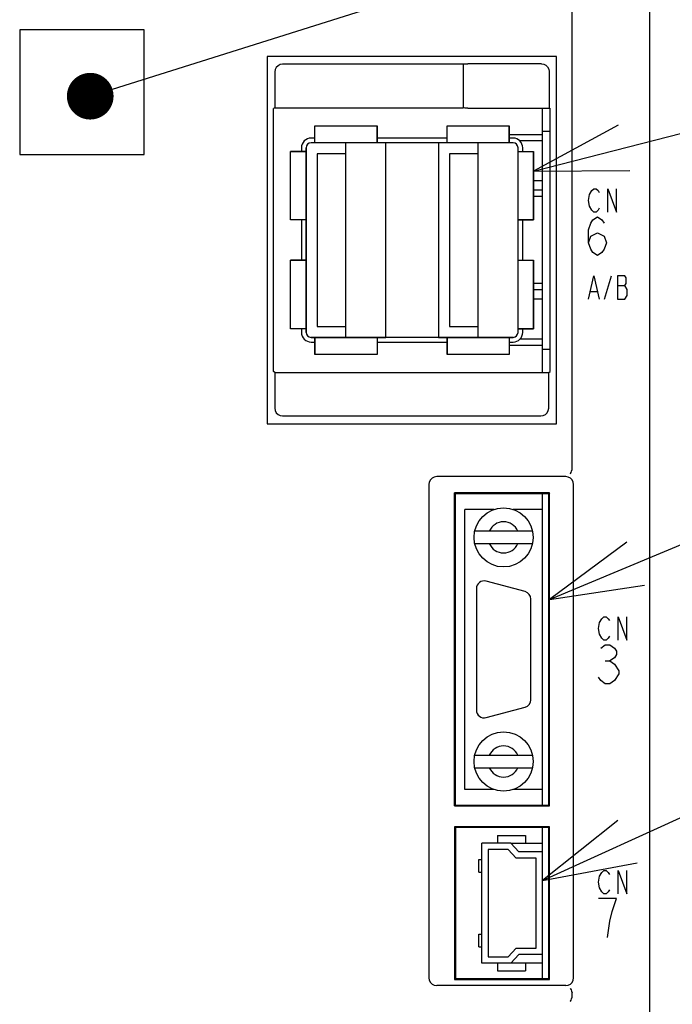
# Model space of a CAD drawing. Extents: x 0 to 1260, y 0 to 891.
# Tile 20 of 36: x 750 to 792, y 551 to 614. Entities that reach past the tile are written whole.
import ezdxf

# ---------------------------------------------------------------- set-up
doc = ezdxf.new("R2010")
doc.units = 0
doc.header["$LTSCALE"] = 69.3
doc.layers.get('0').update_dxf_attribs({"linetype": 'CONTINUOUS'})
for name, color, linetype in [('ALL_AXIS', 7, 'CONTINUOUS'), ('ALL_CURVE', 7, 'CONTINUOUS'), ('ALL_FEATURES', 7, 'CONTINUOUS'), ('ALL_NOTE', 7, 'CONTINUOUS')]:
    doc.layers.add(name, color=color, linetype=linetype)

msp = doc.modelspace()

# ---------------------------------------------------------------- linework, layer by layer
at = {"color": 2, "linetype": 'CONTINUOUS'}
msp.add_line((783.28, 604.186), (812.25, 611.613), dxfattribs=at)
at = {"color": 7, "linetype": 'CONTINUOUS'}
for p, q in [((783.85, 606.52), (781.72, 606.52)), ((783.85, 606.12), (782.397, 606.12)), ((783.85, 603.55), (783.28, 603.55)), ((783.85, 602.95), (783.28, 602.95)), ((783.85, 596.55), (783.28, 596.55)), ((783.85, 595.95), (783.28, 595.95)), ((783.85, 593.38), (782.397, 593.38)), ((783.85, 592.98), (781.72, 592.98)), ((781.827, 561), (783.85, 561)), ((783.85, 553.3), (781.827, 553.3))]:
    msp.add_line(p, q, dxfattribs=at)
at = {"color": 2, "linetype": 'CONTINUOUS'}
msp.add_lwpolyline([(788.72, 607.129), (783.28, 604.186), (789.465, 604.223)], dxfattribs=at)
at = {"layer": 'ALL_AXIS', "color": 7, "linetype": 'CONTINUOUS'}
for p, q in [((783.85, 591.25), (783.85, 608.233)), ((783.85, 606.75), (784.336, 606.75)), ((769.22, 606.3), (768.98, 606.3)), ((777.72, 606.3), (773.22, 606.3)), ((781.96, 606.3), (781.72, 606.3)), ((768.36, 605.68), (768.36, 605.45)), ((782.58, 605.45), (782.58, 605.68)), ((768.36, 601.05), (768.36, 598.45)), ((782.58, 598.45), (782.58, 601.05)), ((768.36, 594.05), (768.36, 593.82)), ((782.58, 593.82), (782.58, 594.05)), ((768.98, 593.2), (769.22, 593.2)), ((773.22, 593.2), (777.72, 593.2)), ((781.72, 593.2), (781.96, 593.2)), ((783.85, 592.75), (784.336, 592.75)), ((783.85, 563.45), (783.85, 583.45)), ((780.742, 582.45), (778.85, 582.45)), ((783.85, 582.45), (781.958, 582.45)), ((782.729, 577.163), (780.229, 577.833)), ((779.6, 577.35), (779.6, 569.55)), ((783.1, 570.22), (783.1, 576.68)), ((780.229, 569.067), (782.729, 569.737)), ((780.742, 564.45), (778.85, 564.45)), ((783.85, 564.45), (781.958, 564.45)), ((783.85, 560.45), (783.85, 562)), ((783.85, 552.3), (783.85, 553.85))]:
    msp.add_line(p, q, dxfattribs=at)
for centre, radius, start, end in [((768.98, 605.68), 0.62, 90, 180), ((781.96, 605.68), 0.62, 0, 90), ((768.98, 593.82), 0.62, 180, 270), ((781.96, 593.82), 0.62, 270, 360), ((780.1, 577.35), 0.5, 75, 180), ((782.6, 576.68), 0.5, 0, 75), ((782.6, 570.22), 0.5, 285, 360), ((780.1, 569.55), 0.5, 180, 285)]:
    msp.add_arc(centre, radius, start, end, dxfattribs=at)
at = {"layer": 'ALL_CURVE', "color": 40, "linetype": 'CONTINUOUS'}
for p, q in [((769.22, 606), (769.22, 607.1)), ((769.22, 607.1), (773.22, 607.1)), ((773.22, 606), (773.22, 607.1)), ((777.72, 606), (777.72, 607.1)), ((777.72, 607.1), (781.72, 607.1)), ((781.72, 606), (781.72, 607.1)), ((767.66, 601.05), (767.66, 605.45)), ((768.66, 605.45), (767.66, 605.45)), ((768.66, 593.82), (768.66, 605.68)), ((781.96, 606), (768.98, 606)), ((771.22, 593.5), (771.22, 606)), ((779.72, 593.5), (779.72, 606)), ((782.28, 593.82), (782.28, 605.68)), ((782.28, 605.45), (783.28, 605.45)), ((783.28, 601.05), (783.28, 605.45)), ((768.66, 601.05), (767.66, 601.05)), ((782.28, 601.05), (783.28, 601.05)), ((767.66, 594.05), (767.66, 598.45)), ((768.66, 598.45), (767.66, 598.45)), ((782.28, 598.45), (783.28, 598.45)), ((783.28, 594.05), (783.28, 598.45)), ((768.66, 594.05), (767.66, 594.05)), ((782.28, 594.05), (783.28, 594.05)), ((781.96, 593.5), (768.98, 593.5)), ((769.22, 593.5), (769.22, 592.4)), ((773.22, 593.5), (773.22, 592.4)), ((777.72, 593.5), (777.72, 592.4)), ((781.72, 593.5), (781.72, 592.4)), ((773.22, 592.4), (769.22, 592.4)), ((781.72, 592.4), (777.72, 592.4))]:
    msp.add_line(p, q, dxfattribs=at)
at = {"layer": 'ALL_CURVE', "color": 4, "linetype": 'CONTINUOUS'}
for p, q in [((786.875, 602.675), (787.014, 602.925)), ((787.014, 602.925), (787.153, 603.05)), ((787.153, 603.05), (787.293, 603.05)), ((787.293, 603.05), (787.432, 602.925)), ((787.432, 602.925), (787.502, 602.8)), ((788.059, 601.55), (788.059, 603.05)), ((788.059, 603.05), (788.616, 601.55)), ((788.616, 601.55), (788.616, 603.05)), ((786.805, 602.3), (786.875, 602.675)), ((786.875, 601.925), (786.805, 602.3)), ((787.014, 601.675), (786.875, 601.925)), ((787.153, 601.55), (787.014, 601.675)), ((787.432, 601.675), (787.293, 601.55)), ((787.502, 601.8), (787.432, 601.675)), ((786.95, 600.833), (787.095, 601.042)), ((787.095, 601.042), (787.386, 601.25)), ((787.293, 601.55), (787.153, 601.55)), ((787.386, 601.25), (787.676, 601.042)), ((787.676, 601.042), (787.821, 600.833)), ((786.805, 600.417), (786.95, 600.833)), ((786.805, 599.583), (786.805, 600.417)), ((786.805, 599.583), (786.95, 600)), ((786.95, 600), (787.386, 600.208)), ((787.386, 600.208), (787.821, 600)), ((787.821, 600), (787.966, 599.583)), ((786.95, 599.167), (786.805, 599.583)), ((787.095, 598.958), (786.95, 599.167)), ((787.821, 599.167), (787.676, 598.958)), ((787.966, 599.583), (787.821, 599.167)), ((787.386, 598.75), (787.095, 598.958)), ((787.676, 598.958), (787.386, 598.75)), ((786.805, 595.95), (787.153, 597.45)), ((787.153, 597.45), (787.502, 595.95)), ((787.827, 595.95), (788.291, 597.45)), ((789.15, 597.45), (788.662, 597.45)), ((788.662, 597.45), (788.662, 595.95)), ((789.219, 597.325), (789.15, 597.45)), ((789.219, 596.95), (789.219, 597.325)), ((788.662, 596.825), (789.15, 596.825)), ((789.15, 596.825), (789.219, 596.95)), ((789.289, 596.575), (789.15, 596.825)), ((789.289, 596.2), (789.289, 596.575)), ((786.945, 596.45), (787.362, 596.45)), ((788.662, 595.95), (789.15, 595.95)), ((789.15, 595.95), (789.289, 596.2)), ((787.455, 574.8), (787.525, 575.175)), ((787.525, 575.175), (787.664, 575.425)), ((787.664, 575.425), (787.803, 575.55)), ((787.803, 575.55), (787.943, 575.55)), ((787.943, 575.55), (788.082, 575.425)), ((788.082, 575.425), (788.152, 575.3)), ((788.709, 574.05), (788.709, 575.55)), ((788.709, 575.55), (789.266, 574.05)), ((789.266, 574.05), (789.266, 575.55)), ((787.525, 574.425), (787.455, 574.8)), ((787.664, 574.175), (787.525, 574.425)), ((787.803, 574.05), (787.664, 574.175)), ((787.943, 574.05), (787.803, 574.05)), ((788.082, 574.175), (787.943, 574.05)), ((788.152, 574.3), (788.082, 574.175)), ((787.6, 573.542), (787.89, 573.75)), ((787.89, 573.75), (788.181, 573.75)), ((788.181, 573.75), (788.471, 573.542)), ((788.471, 573.542), (788.616, 573.333)), ((788.616, 573.125), (788.471, 572.917)), ((788.616, 573.333), (788.616, 573.125)), ((787.89, 572.708), (788.181, 572.708)), ((788.471, 572.917), (788.181, 572.708)), ((788.181, 572.708), (788.471, 572.5)), ((788.471, 572.5), (788.761, 572.083)), ((788.761, 571.875), (788.471, 571.458)), ((788.761, 572.083), (788.761, 571.875)), ((787.6, 571.458), (787.455, 571.667)), ((787.89, 571.25), (787.6, 571.458)), ((788.181, 571.25), (787.89, 571.25)), ((788.471, 571.458), (788.181, 571.25)), ((787.664, 559.125), (787.803, 559.25)), ((787.803, 559.25), (787.943, 559.25)), ((787.943, 559.25), (788.082, 559.125)), ((788.709, 557.75), (788.709, 559.25)), ((788.709, 559.25), (789.266, 557.75)), ((789.266, 557.75), (789.266, 559.25)), ((787.455, 558.5), (787.525, 558.875)), ((787.525, 558.875), (787.664, 559.125)), ((788.082, 559.125), (788.152, 559)), ((787.525, 558.125), (787.455, 558.5)), ((787.664, 557.875), (787.525, 558.125)), ((788.152, 558), (788.082, 557.875)), ((788.616, 557.45), (787.455, 557.45)), ((787.803, 557.75), (787.664, 557.875)), ((787.943, 557.75), (787.803, 557.75)), ((788.082, 557.875), (787.943, 557.75)), ((788.326, 556.617), (788.616, 557.45)), ((788.181, 555.992), (788.326, 556.617)), ((788.036, 554.95), (788.181, 555.992))]:
    msp.add_line(p, q, dxfattribs=at)
at = {"layer": 'ALL_CURVE', "color": 40, "linetype": 'CONTINUOUS'}
for centre, start, end in [((768.98, 605.68), 90, 180), ((781.96, 605.68), 0, 90), ((768.98, 593.82), 180, 270), ((781.96, 593.82), 270, 360)]:
    msp.add_arc(centre, 0.32, start, end, dxfattribs=at)
at = {"layer": 'ALL_FEATURES', "color": 7, "linetype": 'CONTINUOUS'}
for p, q in [((785.75, 585.033), (785.75, 614.568)), ((790.75, 456.25), (790.75, 614.748)), ((750.25, 613.25), (750.25, 605.25)), ((758.25, 613.25), (750.25, 613.25)), ((758.25, 605.25), (758.25, 613.25)), ((766.15, 611.55), (766.15, 587.95)), ((784.75, 611.55), (766.15, 611.55)), ((783.779, 611.079), (779.057, 611.079)), ((784.75, 587.95), (784.75, 611.55)), ((766.65, 610.551), (766.65, 608.25)), ((778.75, 611.05), (767.149, 611.05)), ((778.75, 611.05), (778.757, 611.062)), ((778.75, 611.05), (778.75, 608.25)), ((784.279, 610.579), (784.279, 608.233)), ((766.65, 608.25), (766.564, 608.198)), ((766.564, 591.302), (766.564, 608.198)), ((766.65, 608.25), (778.75, 608.25)), ((778.757, 608.243), (778.75, 608.25)), ((779.057, 608.233), (784.279, 608.233)), ((784.279, 608.233), (784.336, 608.198)), ((784.336, 591.302), (784.336, 608.198)), ((769.22, 606), (769.22, 607.1)), ((769.22, 607.1), (773.22, 607.1)), ((773.22, 607.1), (773.22, 606)), ((777.72, 606), (777.72, 607.1)), ((777.72, 607.1), (781.72, 607.1)), ((781.72, 607.1), (781.72, 606)), ((767.66, 601.05), (767.66, 605.45)), ((767.66, 605.45), (768.66, 605.45)), ((768.66, 605.68), (768.66, 593.82)), ((773.78, 606), (768.98, 606)), ((773.78, 593.5), (773.78, 606)), ((777.16, 606), (777.16, 593.5)), ((781.96, 606), (777.16, 606)), ((782.28, 593.82), (782.28, 605.68)), ((782.28, 605.45), (783.28, 605.45)), ((783.28, 605.45), (783.28, 601.05)), ((750.25, 605.25), (758.25, 605.25)), ((769.38, 605.3), (769.38, 594.2)), ((771.22, 605.3), (769.38, 605.3)), ((771.22, 594.2), (771.22, 605.3)), ((777.88, 605.3), (777.88, 594.2)), ((779.72, 605.3), (777.88, 605.3)), ((779.72, 594.2), (779.72, 605.3)), ((783.85, 602.55), (783.28, 602.55)), ((768.66, 601.05), (767.66, 601.05)), ((783.28, 601.05), (782.28, 601.05)), ((767.66, 594.05), (767.66, 598.45)), ((767.66, 598.45), (768.66, 598.45)), ((782.28, 598.45), (783.28, 598.45)), ((783.28, 598.45), (783.28, 594.05)), ((783.85, 596.95), (783.28, 596.95)), ((768.66, 594.05), (767.66, 594.05)), ((769.38, 594.2), (771.22, 594.2)), ((777.88, 594.2), (779.72, 594.2)), ((783.28, 594.05), (782.28, 594.05)), ((768.98, 593.5), (773.78, 593.5)), ((769.22, 592.4), (769.22, 593.5)), ((773.22, 593.5), (773.22, 592.4)), ((777.16, 593.5), (781.96, 593.5)), ((777.72, 592.4), (777.72, 593.5)), ((781.72, 593.5), (781.72, 592.4)), ((773.22, 592.4), (769.22, 592.4)), ((781.72, 592.4), (777.72, 592.4)), ((766.65, 591.25), (766.564, 591.302)), ((766.65, 591.25), (766.65, 588.949)), ((766.65, 591.25), (784.25, 591.25)), ((784.25, 591.25), (784.336, 591.302)), ((784.25, 588.949), (784.25, 591.25)), ((767.149, 588.45), (783.751, 588.45)), ((766.15, 587.95), (784.75, 587.95)), ((785.35, 584.55), (777.05, 584.55)), ((776.55, 584.05), (776.55, 552.35)), ((785.85, 552.35), (785.85, 584.05)), ((784.302, 583.502), (778.198, 583.502)), ((778.198, 563.398), (778.198, 583.502)), ((778.198, 583.502), (778.25, 583.45)), ((784.25, 583.45), (778.25, 583.45)), ((778.25, 563.45), (778.25, 583.45)), ((784.302, 583.502), (784.25, 583.45)), ((784.25, 563.45), (784.25, 583.45)), ((784.302, 563.398), (784.302, 583.502)), ((778.85, 564.45), (778.85, 582.45)), ((783.85, 564.45), (783.85, 582.45)), ((783.207, 581.05), (779.493, 581.05)), ((779.493, 580.25), (783.207, 580.25)), ((779.493, 566.65), (783.207, 566.65)), ((779.493, 565.85), (783.207, 565.85)), ((778.198, 563.398), (778.25, 563.45)), ((778.198, 563.398), (784.302, 563.398)), ((778.25, 563.45), (784.25, 563.45)), ((784.302, 563.398), (784.25, 563.45)), ((784.302, 562.052), (778.198, 562.052)), ((778.198, 562.052), (778.25, 562)), ((778.198, 562.052), (778.198, 552.248)), ((784.25, 562), (778.25, 562)), ((778.25, 562), (778.25, 552.3)), ((784.302, 562.052), (784.25, 562)), ((784.25, 552.3), (784.25, 562)), ((784.302, 552.248), (784.302, 562.052)), ((780.95, 561.5), (782.75, 561.5)), ((780.95, 561.5), (780.95, 561)), ((782.75, 561.5), (782.75, 561)), ((781.827, 561), (779.95, 561)), ((779.95, 553.3), (779.95, 561)), ((781.65, 560.6), (780.35, 560.6)), ((780.35, 560.6), (780.35, 553.7)), ((782.15, 560.05), (781.65, 560.6)), ((781.827, 561), (782.327, 560.45)), ((779.76, 559.95), (779.95, 559.95)), ((779.76, 559.15), (779.76, 559.95)), ((783.45, 560.05), (782.15, 560.05)), ((783.85, 560.45), (782.327, 560.45)), ((783.45, 554.25), (783.45, 560.05)), ((783.85, 553.85), (783.85, 560.45)), ((779.76, 559.15), (779.95, 559.15)), ((779.76, 555.15), (779.95, 555.15)), ((779.76, 554.35), (779.76, 555.15)), ((779.76, 554.35), (779.95, 554.35)), ((781.65, 553.7), (782.15, 554.25)), ((782.15, 554.25), (783.45, 554.25)), ((780.35, 553.7), (781.65, 553.7)), ((782.327, 553.85), (781.827, 553.3)), ((783.85, 553.85), (782.327, 553.85)), ((781.827, 553.3), (779.95, 553.3)), ((780.95, 553.3), (780.95, 552.8)), ((782.75, 553.3), (782.75, 552.8)), ((778.198, 552.248), (778.25, 552.3)), ((778.198, 552.248), (784.302, 552.248)), ((778.25, 552.3), (784.25, 552.3)), ((780.95, 552.8), (782.75, 552.8)), ((784.302, 552.248), (784.25, 552.3)), ((785.35, 551.85), (777.05, 551.85)), ((785.75, 551.133), (785.75, 551.367))]:
    msp.add_line(p, q, dxfattribs=at)
for points in [[(778.757, 611.062), (778.775, 611.067), (778.818, 611.072), (778.884, 611.075), (778.967, 611.078), (779.057, 611.079)], [(783.779, 611.079), (783.934, 611.054), (784.073, 610.983), (784.183, 610.873), (784.254, 610.734), (784.279, 610.579)], [(767.149, 611.05), (766.995, 611.026), (766.856, 610.955), (766.745, 610.844), (766.674, 610.705), (766.65, 610.551)], [(779.057, 608.233), (778.966, 608.233), (778.884, 608.234), (778.818, 608.237), (778.775, 608.24), (778.757, 608.243)], [(766.65, 588.949), (766.674, 588.795), (766.745, 588.656), (766.856, 588.545), (766.995, 588.474), (767.149, 588.45)], [(783.751, 588.45), (783.905, 588.474), (784.044, 588.545), (784.155, 588.656), (784.226, 588.795), (784.25, 588.949)], [(777.05, 584.55), (776.895, 584.526), (776.756, 584.455), (776.645, 584.344), (776.574, 584.205), (776.55, 584.05)], [(785.85, 584.05), (785.826, 584.205), (785.755, 584.344), (785.644, 584.455), (785.505, 584.526), (785.35, 584.55)], [(785.635, 584.729), (785.66, 584.751), (785.69, 584.81), (785.721, 584.901), (785.748, 585.011)], [(785.748, 585.011), (785.749, 585.018), (785.75, 585.025), (785.75, 585.033)], [(776.55, 552.35), (776.574, 552.195), (776.645, 552.056), (776.756, 551.945), (776.895, 551.874), (777.05, 551.85)], [(785.35, 551.85), (785.505, 551.874), (785.644, 551.945), (785.755, 552.056), (785.826, 552.195), (785.85, 552.35)], [(785.635, 551.671), (785.66, 551.649), (785.69, 551.59), (785.721, 551.499), (785.748, 551.389)], [(785.635, 550.829), (785.66, 550.851), (785.69, 550.91), (785.721, 551.001), (785.748, 551.111)], [(785.75, 551.367), (785.75, 551.375), (785.749, 551.382), (785.748, 551.389)], [(785.748, 551.111), (785.749, 551.118), (785.75, 551.125), (785.75, 551.133)]]:
    msp.add_lwpolyline(points, dxfattribs=at)
for centre in [(781.35, 580.65), (781.35, 566.25)]:
    msp.add_circle(centre, 1.9, dxfattribs=at)
for centre, radius, start, end in [((768.98, 605.68), 0.32, 90, 180), ((781.96, 605.68), 0.32, 0, 90), ((768.98, 593.82), 0.32, 180, 270), ((781.96, 593.82), 0.32, 270, 360), ((781.35, 580.65), 1, 23.57818, 156.42182), ((781.35, 580.65), 1, 203.57818, 336.42182), ((781.35, 566.25), 1, 23.57818, 156.42182), ((781.35, 566.25), 1, 203.57818, 336.42182)]:
    msp.add_arc(centre, radius, start, end, dxfattribs=at)
at = {"layer": 'ALL_NOTE', "color": 2, "linetype": 'CONTINUOUS'}
for p, q in [((756.213, 609.445), (812.25, 627.1)), ((784.302, 576.66), (812.25, 588.301)), ((783.85, 558.613), (812.25, 571.536))]:
    msp.add_line(p, q, dxfattribs=at)
at = {"layer": 'ALL_NOTE', "color": 2, "linetype": 'CONTINUOUS', "const_width": 1.5}
msp.add_lwpolyline([(754.033, 608.994, 1), (755.533, 608.994, 1)], format="xyb", close=True, dxfattribs=at)
at = {"layer": 'ALL_NOTE', "color": 2, "linetype": 'CONTINUOUS'}
for points in [[(789.264, 580.352), (784.302, 576.66), (790.418, 577.583)], [(788.69, 562.463), (783.85, 558.613), (789.932, 559.733)]]:
    msp.add_lwpolyline(points, dxfattribs=at)

doc.saveas('drawing.dxf')
